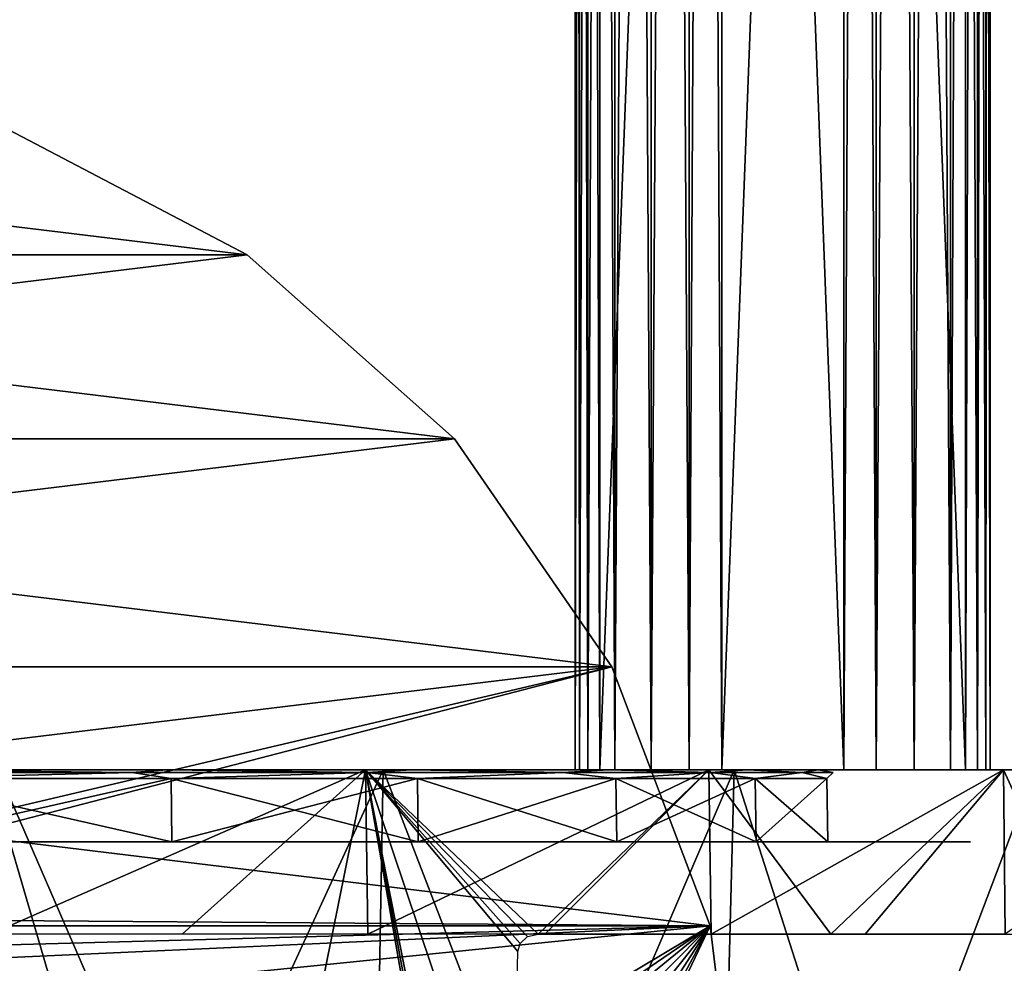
# Model space of a CAD drawing. Header units: millimetres. Extents: x -67 to 67, y -25 to 255.
# Tile 12 of 19: x 15 to 49, y 23 to 56. Entities that reach past the tile are written whole.
import ezdxf

# ---------------------------------------------------------------- set-up
doc = ezdxf.new("R2010")
doc.units = ezdxf.units.MM
doc.header["$LTSCALE"] = 65.185185
for name, color, linetype in [('1', 7, 'CONTINUOUS'), ('12', 7, 'CONTINUOUS'), ('13', 7, 'CONTINUOUS'), ('14', 7, 'CONTINUOUS'), ('15', 7, 'CONTINUOUS'), ('16', 7, 'CONTINUOUS'), ('17', 7, 'CONTINUOUS'), ('18', 7, 'CONTINUOUS'), ('19', 7, 'CONTINUOUS'), ('20', 7, 'CONTINUOUS'), ('21', 7, 'CONTINUOUS'), ('22', 7, 'CONTINUOUS'), ('24', 7, 'CONTINUOUS'), ('43', 7, 'CONTINUOUS'), ('45', 7, 'CONTINUOUS'), ('47', 7, 'CONTINUOUS'), ('51', 7, 'CONTINUOUS'), ('52', 7, 'CONTINUOUS'), ('54', 7, 'CONTINUOUS')]:
    doc.layers.add(name, color=color, linetype=linetype)

msp = doc.modelspace()

# ---------------------------------------------------------------- linework, layer by layer
at = {"layer": '1', "color": 252, "linetype": 'Continuous', "true_color": 0x96918c}
for points in [[(-32.625, 30, -56.508), (-43.661, 30, -48.49), (32.625, 30, -56.508), (-32.625, 30, -56.508)], [(32.625, 30, -56.508), (-43.661, 30, -48.49), (43.661, 30, -48.49), (32.625, 30, -56.508)], [(43.661, 30, -48.49), (-43.661, 30, -48.49), (-43.487, 30, -44.737), (43.661, 30, -48.49)], [(-32.625, 30, 56.508), (43.661, 30, 48.49), (-43.661, 30, 48.49), (-32.625, 30, 56.508)], [(-43.661, 30, 48.49), (43.661, 30, 48.49), (43.487, 30, 44.737), (-43.661, 30, 48.49)], [(-43.487, 30, 44.737), (-43.661, 30, 48.49), (43.487, 30, 44.737), (-43.487, 30, 44.737)], [(43.487, 30, -44.737), (-43.487, 30, -44.737), (-42.862, 30, -44.57), (43.487, 30, -44.737)], [(43.487, 30, -44.737), (43.661, 30, -48.49), (-43.487, 30, -44.737), (43.487, 30, -44.737)], [(-42.862, 30, 44.57), (-43.487, 30, 44.737), (42.862, 30, 44.57), (-42.862, 30, 44.57)], [(-43.487, 30, 44.737), (43.487, 30, 44.737), (42.862, 30, 44.57), (-43.487, 30, 44.737)], [(42.862, 30, -44.57), (43.487, 30, -44.737), (-42.862, 30, -44.57), (42.862, 30, -44.57)], [(-42.405, 30, -44.112), (42.862, 30, -44.57), (-42.862, 30, -44.57), (-42.405, 30, -44.112)], [(42.405, 30, 44.112), (-42.862, 30, 44.57), (42.862, 30, 44.57), (42.405, 30, 44.112)], [(-42.405, 30, 44.112), (-42.862, 30, 44.57), (42.405, 30, 44.112), (-42.405, 30, 44.112)], [(42.405, 30, -44.112), (42.862, 30, -44.57), (-42.405, 30, -44.112), (42.405, 30, -44.112)], [(-42.237, 30, -43.487), (42.405, 30, -44.112), (-42.405, 30, -44.112), (-42.237, 30, -43.487)], [(-42.237, 30, 43.487), (-42.405, 30, 44.112), (42.237, 30, 43.487), (-42.237, 30, 43.487)], [(42.237, 30, 43.487), (-42.405, 30, 44.112), (42.405, 30, 44.112), (42.237, 30, 43.487)], [(42.237, 30, -43.487), (-42.237, 30, -43.487), (-41.495, 30, -43.263), (42.237, 30, -43.487)], [(42.237, 30, -43.487), (42.405, 30, -44.112), (-42.237, 30, -43.487), (42.237, 30, -43.487)], [(-42.237, 30, 43.487), (42.237, 30, 43.487), (41.495, 30, 43.263), (-42.237, 30, 43.487)], [(-41.236, 30, 43.263), (-42.237, 30, 43.487), (41.236, 30, 43.263), (-41.236, 30, 43.263)], [(41.236, 30, 43.263), (-42.237, 30, 43.487), (41.495, 30, 43.263), (41.236, 30, 43.263)], [(-41.236, 30, -43.263), (42.237, 30, -43.487), (-41.495, 30, -43.263), (-41.236, 30, -43.263)], [(42.237, 30, -43.487), (-41.236, 30, -43.263), (41.236, 30, -43.263), (42.237, 30, -43.487)], [(5.245, 30, 43.195), (-41.236, 30, 43.263), (41.236, 30, 43.263), (5.245, 30, 43.195)], [(-41.236, 30, -43.263), (-5.245, 30, -43.195), (41.236, 30, -43.263), (-41.236, 30, -43.263)], [(-32.625, 30, -56.508), (32.625, 30, -56.508), (10.338, 30, -58.346), (-32.625, 30, -56.508)], [(32.625, 30, 56.508), (43.661, 30, 48.49), (-32.625, 30, 56.508), (32.625, 30, 56.508)], [(-20.163, 30, 62.056), (32.625, 30, 56.508), (-32.625, 30, 56.508), (-20.163, 30, 62.056)], [(20.163, 30, 62.056), (32.625, 30, 56.508), (-20.163, 30, 62.056), (20.163, 30, 62.056)], [(-6.82, 30, 64.893), (20.163, 30, 62.056), (-20.163, 30, 62.056), (-6.82, 30, 64.893)], [(6.82, 30, 64.893), (20.163, 30, 62.056), (-6.82, 30, 64.893), (6.82, 30, 64.893)], [(-5.245, 30, -43.195), (5.245, 30, -43.195), (41.236, 30, -43.263), (-5.245, 30, -43.195)], [(5.154, 30, -62.033), (20.163, 30, -62.056), (4.519, 30, -62.082), (5.154, 30, -62.033)], [(20.163, 30, -62.056), (6.82, 30, -64.893), (4.519, 30, -62.082), (20.163, 30, -62.056)], [(5.814, 30, -61.981), (20.163, 30, -62.056), (5.154, 30, -62.033), (5.814, 30, -61.981)], [(5.245, 30, -43.195), (15.43, 30, -40.685), (41.012, 30, -43.134), (5.245, 30, -43.195)], [(41.236, 30, -43.263), (5.245, 30, -43.195), (41.012, 30, -43.134), (41.236, 30, -43.263)], [(39.598, 30, 41.012), (5.245, 30, 43.195), (39.468, 30, 41.236), (39.598, 30, 41.012)], [(39.468, 30, 41.236), (5.245, 30, 43.195), (39.468, 30, 41.495), (39.468, 30, 41.236)], [(39.468, 30, 41.495), (5.245, 30, 43.195), (39.598, 30, 41.719), (39.468, 30, 41.495)], [(39.598, 30, 41.719), (5.245, 30, 43.195), (41.012, 30, 43.134), (39.598, 30, 41.719)], [(41.012, 30, 43.134), (5.245, 30, 43.195), (41.236, 30, 43.263), (41.012, 30, 43.134)], [(15.43, 30, 40.685), (5.245, 30, 43.195), (39.598, 30, 41.012), (15.43, 30, 40.685)], [(6.444, 30, -61.932), (20.163, 30, -62.056), (5.814, 30, -61.981), (6.444, 30, -61.932)], [(7.915, 30, -61.762), (20.163, 30, -62.056), (6.444, 30, -61.932), (7.915, 30, -61.762)], [(9.298, 30, -61.552), (20.163, 30, -62.056), (7.915, 30, -61.762), (9.298, 30, -61.552)], [(10.822, 30, -61.303), (20.163, 30, -62.056), (9.298, 30, -61.552), (10.822, 30, -61.303)], [(32.625, 30, -56.508), (20.163, 30, -62.056), (10.338, 30, -58.346), (32.625, 30, -56.508)], [(10.338, 30, -58.346), (20.163, 30, -62.056), (10.822, 30, -61.303), (10.338, 30, -58.346)], [(15.43, 30, 40.685), (52.788, 30, 38.353), (24.718, 30, 35.81), (15.43, 30, 40.685)], [(52.788, 30, 38.353), (15.43, 30, 40.685), (41.236, 30, 39.468), (52.788, 30, 38.353)], [(15.43, 30, -40.685), (24.718, 30, -35.81), (41.012, 30, -39.598), (15.43, 30, -40.685)], [(41.012, 30, -43.134), (15.43, 30, -40.685), (39.598, 30, -41.719), (41.012, 30, -43.134)], [(39.598, 30, -41.719), (15.43, 30, -40.685), (39.468, 30, -41.495), (39.598, 30, -41.719)], [(39.468, 30, -41.495), (15.43, 30, -40.685), (39.468, 30, -41.236), (39.468, 30, -41.495)], [(39.468, 30, -41.236), (15.43, 30, -40.685), (39.598, 30, -41.012), (39.468, 30, -41.236)], [(39.598, 30, -41.012), (15.43, 30, -40.685), (41.012, 30, -39.598), (39.598, 30, -41.012)], [(41.236, 30, 39.468), (15.43, 30, 40.685), (41.012, 30, 39.598), (41.236, 30, 39.468)], [(41.012, 30, 39.598), (15.43, 30, 40.685), (39.598, 30, 41.012), (41.012, 30, 39.598)], [(32.57, 30, -28.854), (52.788, 30, -38.353), (24.718, 30, -35.81), (32.57, 30, -28.854)], [(24.718, 30, -35.81), (52.788, 30, -38.353), (41.495, 30, -39.468), (24.718, 30, -35.81)], [(52.788, 30, 38.353), (59.609, 30, 26.54), (24.718, 30, 35.81), (52.788, 30, 38.353)], [(24.718, 30, 35.81), (59.609, 30, 26.54), (32.57, 30, 28.854), (24.718, 30, 35.81)], [(41.012, 30, -39.598), (24.718, 30, -35.81), (41.236, 30, -39.468), (41.012, 30, -39.598)], [(41.236, 30, -39.468), (24.718, 30, -35.81), (41.495, 30, -39.468), (41.236, 30, -39.468)], [(59.609, 30, -26.54), (52.788, 30, -38.353), (32.57, 30, -28.854), (59.609, 30, -26.54)], [(32.57, 30, 28.854), (59.609, 30, 26.54), (38.529, 30, 20.221), (32.57, 30, 28.854)], [(38.529, 30, -20.221), (59.609, 30, -26.54), (32.57, 30, -28.854), (38.529, 30, -20.221)], [(63.824, 30, -13.566), (59.609, 30, -26.54), (38.529, 30, -20.221), (63.824, 30, -13.566)], [(42.248, 30, -10.413), (63.824, 30, -13.566), (38.529, 30, -20.221), (42.248, 30, -10.413)], [(59.609, 30, 26.54), (63.824, 30, 13.566), (38.529, 30, 20.221), (59.609, 30, 26.54)], [(38.529, 30, 20.221), (63.824, 30, 13.566), (42.248, 30, 10.413), (38.529, 30, 20.221)], [(41.495, 30, -43.263), (42.237, 30, -43.487), (41.236, 30, -43.263), (41.495, 30, -43.263)], [(41.495, 30, 39.468), (52.788, 30, 38.353), (41.236, 30, 39.468), (41.495, 30, 39.468)], [(41.719, 30, -43.134), (42.237, 30, -43.487), (41.495, 30, -43.263), (41.719, 30, -43.134)], [(42.237, 30, 43.487), (42.405, 30, 42.862), (41.495, 30, 43.263), (42.237, 30, 43.487)], [(41.495, 30, 43.263), (42.405, 30, 42.862), (41.719, 30, 43.134), (41.495, 30, 43.263)], [(41.495, 30, -39.468), (52.788, 30, -38.353), (41.719, 30, -39.598), (41.495, 30, -39.468)], [(41.719, 30, 39.598), (52.788, 30, 38.353), (41.495, 30, 39.468), (41.719, 30, 39.598)], [(42.405, 30, -42.862), (42.237, 30, -43.487), (41.719, 30, -43.134), (42.405, 30, -42.862)], [(43.134, 30, -41.719), (42.405, 30, -42.862), (41.719, 30, -43.134), (43.134, 30, -41.719)], [(42.405, 30, 42.862), (42.862, 30, 42.405), (41.719, 30, 43.134), (42.405, 30, 42.862)], [(41.719, 30, 43.134), (42.862, 30, 42.405), (43.134, 30, 41.719), (41.719, 30, 43.134)], [(41.719, 30, -39.598), (52.788, 30, -38.353), (43.134, 30, -41.012), (41.719, 30, -39.598)], [(43.134, 30, 41.012), (52.788, 30, 38.353), (41.719, 30, 39.598), (43.134, 30, 41.012)], [(63.824, 30, -13.566), (42.248, 30, -10.413), (57.527, 30, -4.263), (63.824, 30, -13.566)], [(42.248, 30, 10.413), (63.824, 30, 13.566), (59.473, 30, 4.263), (42.248, 30, 10.413)], [(43.513, 30), (42.248, 30, 10.413), (54.128, 30), (43.513, 30)], [(54.128, 30), (42.248, 30, 10.413), (54.561, 30, 1.897), (54.128, 30)], [(54.561, 30, 1.897), (42.248, 30, 10.413), (55.774, 30, 3.418), (54.561, 30, 1.897)], [(55.774, 30, 3.418), (42.248, 30, 10.413), (57.527, 30, 4.263), (55.774, 30, 3.418)], [(57.527, 30, 4.263), (42.248, 30, 10.413), (59.473, 30, 4.263), (57.527, 30, 4.263)], [(42.248, 30, -10.413), (43.513, 30), (57.527, 30, -4.263), (42.248, 30, -10.413)], [(42.862, 30, -42.405), (42.405, 30, -42.862), (43.134, 30, -41.719), (42.862, 30, -42.405)], [(43.487, 30, -42.237), (42.862, 30, -42.405), (43.134, 30, -41.719), (43.487, 30, -42.237)], [(42.862, 30, 42.405), (43.487, 30, 42.237), (43.134, 30, 41.719), (42.862, 30, 42.405)], [(44.112, 30, -42.405), (43.487, 30, -42.237), (43.134, 30, -41.719), (44.112, 30, -42.405)], [(44.112, 30, -42.405), (43.134, 30, -41.719), (43.263, 30, -41.495), (44.112, 30, -42.405)], [(43.134, 30, -41.012), (44.57, 30, -42.862), (43.263, 30, -41.236), (43.134, 30, -41.012)], [(52.788, 30, -38.353), (44.57, 30, -42.862), (43.134, 30, -41.012), (52.788, 30, -38.353)], [(43.487, 30, 42.237), (52.788, 30, 38.353), (43.134, 30, 41.719), (43.487, 30, 42.237)], [(52.788, 30, 38.353), (43.134, 30, 41.012), (43.263, 30, 41.236), (52.788, 30, 38.353)], [(43.134, 30, 41.719), (52.788, 30, 38.353), (43.263, 30, 41.495), (43.134, 30, 41.719)], [(44.57, 30, -42.862), (44.112, 30, -42.405), (43.263, 30, -41.495), (44.57, 30, -42.862)], [(43.263, 30, -41.236), (44.57, 30, -42.862), (43.263, 30, -41.495), (43.263, 30, -41.236)], [(43.263, 30, 41.495), (52.788, 30, 38.353), (43.263, 30, 41.236), (43.263, 30, 41.495)], [(44.112, 30, -44.57), (43.661, 30, -48.49), (43.487, 30, -44.737), (44.112, 30, -44.57)], [(44.112, 30, 42.405), (52.788, 30, 38.353), (43.487, 30, 42.237), (44.112, 30, 42.405)], [(43.487, 30, 44.737), (43.661, 30, 48.49), (44.112, 30, 44.57), (43.487, 30, 44.737)], [(57.527, 30, -4.263), (43.513, 30), (55.774, 30, -3.418), (57.527, 30, -4.263)], [(55.774, 30, -3.418), (43.513, 30), (54.561, 30, -1.897), (55.774, 30, -3.418)], [(43.513, 30), (54.128, 30), (54.561, 30, -1.897), (43.513, 30)], [(52.788, 30, -38.353), (43.661, 30, -48.49), (44.737, 30, -43.487), (52.788, 30, -38.353)], [(44.737, 30, -43.487), (43.661, 30, -48.49), (44.57, 30, -44.112), (44.737, 30, -43.487)], [(44.57, 30, -44.112), (43.661, 30, -48.49), (44.112, 30, -44.57), (44.57, 30, -44.112)], [(43.661, 30, 48.49), (52.788, 30, 38.353), (44.112, 30, 44.57), (43.661, 30, 48.49)], [(44.112, 30, 44.57), (52.788, 30, 38.353), (44.57, 30, 44.112), (44.112, 30, 44.57)], [(44.57, 30, 42.862), (52.788, 30, 38.353), (44.112, 30, 42.405), (44.57, 30, 42.862)], [(52.788, 30, -38.353), (44.737, 30, -43.487), (44.57, 30, -42.862), (52.788, 30, -38.353)], [(44.57, 30, 44.112), (52.788, 30, 38.353), (44.737, 30, 43.487), (44.57, 30, 44.112)], [(44.737, 30, 43.487), (52.788, 30, 38.353), (44.57, 30, 42.862), (44.737, 30, 43.487)]]:
    msp.add_3dface(points, dxfattribs=at)
at = {"layer": '12', "color": 252, "linetype": 'Continuous', "true_color": 0x96918c}
for points in [[(43.487, 30, 47.73), (43.487, 252, 47.73), (35.002, 30, 39.244), (43.487, 30, 47.73)], [(43.487, 252, 47.73), (35.002, 252, 39.244), (35.002, 30, 39.244), (43.487, 252, 47.73)]]:
    msp.add_3dface(points, dxfattribs=at)
at = {"layer": '13', "color": 252, "linetype": 'Continuous', "true_color": 0x96918c}
for points in [[(47.73, 30, 43.487), (39.244, 252, 35.002), (47.73, 252, 43.487), (47.73, 30, 43.487)], [(39.244, 30, 35.002), (39.244, 252, 35.002), (47.73, 30, 43.487), (39.244, 30, 35.002)]]:
    msp.add_3dface(points, dxfattribs=at)
at = {"layer": '14', "color": 252, "linetype": 'Continuous', "true_color": 0x96918c}
for points in [[(34.142, 30, 36.787), (34.583, 252, 35.527), (34.583, 30, 35.527), (34.142, 30, 36.787)], [(34.142, 252, 36.787), (34.583, 252, 35.527), (34.142, 30, 36.787), (34.142, 252, 36.787)], [(34.291, 252, 38.114), (34.142, 252, 36.787), (34.291, 30, 38.114), (34.291, 252, 38.114)], [(34.291, 30, 38.114), (34.142, 252, 36.787), (34.142, 30, 36.787), (34.291, 30, 38.114)], [(35.002, 30, 39.244), (35.002, 252, 39.244), (34.291, 252, 38.114), (35.002, 30, 39.244)], [(35.002, 30, 39.244), (34.291, 252, 38.114), (34.291, 30, 38.114), (35.002, 30, 39.244)], [(34.583, 30, 35.527), (35.527, 252, 34.583), (35.527, 30, 34.583), (34.583, 30, 35.527)], [(34.583, 252, 35.527), (35.527, 252, 34.583), (34.583, 30, 35.527), (34.583, 252, 35.527)], [(35.527, 30, 34.583), (36.787, 252, 34.142), (36.787, 30, 34.142), (35.527, 30, 34.583)], [(35.527, 252, 34.583), (36.787, 252, 34.142), (35.527, 30, 34.583), (35.527, 252, 34.583)], [(36.787, 30, 34.142), (38.114, 252, 34.291), (38.114, 30, 34.291), (36.787, 30, 34.142)], [(36.787, 252, 34.142), (38.114, 252, 34.291), (36.787, 30, 34.142), (36.787, 252, 34.142)], [(39.244, 252, 35.002), (39.244, 30, 35.002), (38.114, 30, 34.291), (39.244, 252, 35.002)], [(38.114, 252, 34.291), (39.244, 252, 35.002), (38.114, 30, 34.291), (38.114, 252, 34.291)]]:
    msp.add_3dface(points, dxfattribs=at)
at = {"layer": '15', "color": 252, "linetype": 'Continuous', "true_color": 0x96918c}
for points in [[(43.487, 252, 47.73), (43.487, 30, 47.73), (44.618, 30, 48.44), (43.487, 252, 47.73)], [(44.618, 252, 48.44), (43.487, 252, 47.73), (44.618, 30, 48.44), (44.618, 252, 48.44)], [(45.944, 30, 48.59), (44.618, 252, 48.44), (44.618, 30, 48.44), (45.944, 30, 48.59)], [(45.944, 252, 48.59), (44.618, 252, 48.44), (45.944, 30, 48.59), (45.944, 252, 48.59)], [(47.204, 30, 48.149), (45.944, 252, 48.59), (45.944, 30, 48.59), (47.204, 30, 48.149)], [(47.204, 252, 48.149), (45.944, 252, 48.59), (47.204, 30, 48.149), (47.204, 252, 48.149)], [(48.149, 30, 47.204), (47.204, 252, 48.149), (47.204, 30, 48.149), (48.149, 30, 47.204)], [(48.149, 252, 47.204), (47.204, 252, 48.149), (48.149, 30, 47.204), (48.149, 252, 47.204)], [(47.73, 30, 43.487), (47.73, 252, 43.487), (48.44, 252, 44.618), (47.73, 30, 43.487)], [(47.73, 30, 43.487), (48.44, 252, 44.618), (48.44, 30, 44.618), (47.73, 30, 43.487)], [(48.59, 30, 45.944), (48.149, 252, 47.204), (48.149, 30, 47.204), (48.59, 30, 45.944)], [(48.59, 252, 45.944), (48.149, 252, 47.204), (48.59, 30, 45.944), (48.59, 252, 45.944)], [(48.44, 252, 44.618), (48.59, 252, 45.944), (48.44, 30, 44.618), (48.44, 252, 44.618)], [(48.44, 30, 44.618), (48.59, 252, 45.944), (48.59, 30, 45.944), (48.44, 30, 44.618)]]:
    msp.add_3dface(points, dxfattribs=at)
at = {"layer": '16', "color": 252, "linetype": 'Continuous', "true_color": 0x96918c}
for points in [[(47.73, 30, -43.487), (47.73, 252, -43.487), (39.244, 30, -35.002), (47.73, 30, -43.487)], [(47.73, 252, -43.487), (39.244, 252, -35.002), (39.244, 30, -35.002), (47.73, 252, -43.487)]]:
    msp.add_3dface(points, dxfattribs=at)
at = {"layer": '17', "color": 252, "linetype": 'Continuous', "true_color": 0x96918c}
for points in [[(43.487, 30, -47.73), (35.002, 252, -39.244), (43.487, 252, -47.73), (43.487, 30, -47.73)], [(35.002, 30, -39.244), (35.002, 252, -39.244), (43.487, 30, -47.73), (35.002, 30, -39.244)]]:
    msp.add_3dface(points, dxfattribs=at)
at = {"layer": '18', "color": 252, "linetype": 'Continuous', "true_color": 0x96918c}
for points in [[(34.583, 30, -35.527), (34.142, 252, -36.787), (34.142, 30, -36.787), (34.583, 30, -35.527)], [(34.583, 252, -35.527), (34.142, 252, -36.787), (34.583, 30, -35.527), (34.583, 252, -35.527)], [(34.142, 30, -36.787), (34.291, 252, -38.114), (34.291, 30, -38.114), (34.142, 30, -36.787)], [(34.142, 252, -36.787), (34.291, 252, -38.114), (34.142, 30, -36.787), (34.142, 252, -36.787)], [(35.002, 252, -39.244), (35.002, 30, -39.244), (34.291, 30, -38.114), (35.002, 252, -39.244)], [(34.291, 252, -38.114), (35.002, 252, -39.244), (34.291, 30, -38.114), (34.291, 252, -38.114)], [(35.527, 30, -34.583), (34.583, 252, -35.527), (34.583, 30, -35.527), (35.527, 30, -34.583)], [(35.527, 252, -34.583), (34.583, 252, -35.527), (35.527, 30, -34.583), (35.527, 252, -34.583)], [(36.787, 30, -34.142), (35.527, 252, -34.583), (35.527, 30, -34.583), (36.787, 30, -34.142)], [(36.787, 252, -34.142), (35.527, 252, -34.583), (36.787, 30, -34.142), (36.787, 252, -34.142)], [(38.114, 252, -34.291), (36.787, 252, -34.142), (38.114, 30, -34.291), (38.114, 252, -34.291)], [(38.114, 30, -34.291), (36.787, 252, -34.142), (36.787, 30, -34.142), (38.114, 30, -34.291)], [(39.244, 30, -35.002), (39.244, 252, -35.002), (38.114, 252, -34.291), (39.244, 30, -35.002)], [(39.244, 30, -35.002), (38.114, 252, -34.291), (38.114, 30, -34.291), (39.244, 30, -35.002)]]:
    msp.add_3dface(points, dxfattribs=at)
at = {"layer": '19', "color": 252, "linetype": 'Continuous', "true_color": 0x96918c}
for points in [[(43.487, 30, -47.73), (43.487, 252, -47.73), (44.618, 252, -48.44), (43.487, 30, -47.73)], [(43.487, 30, -47.73), (44.618, 252, -48.44), (44.618, 30, -48.44), (43.487, 30, -47.73)], [(44.618, 252, -48.44), (45.944, 252, -48.59), (44.618, 30, -48.44), (44.618, 252, -48.44)], [(44.618, 30, -48.44), (45.944, 252, -48.59), (45.944, 30, -48.59), (44.618, 30, -48.44)], [(45.944, 30, -48.59), (47.204, 252, -48.149), (47.204, 30, -48.149), (45.944, 30, -48.59)], [(45.944, 252, -48.59), (47.204, 252, -48.149), (45.944, 30, -48.59), (45.944, 252, -48.59)], [(47.204, 30, -48.149), (48.149, 252, -47.204), (48.149, 30, -47.204), (47.204, 30, -48.149)], [(47.204, 252, -48.149), (48.149, 252, -47.204), (47.204, 30, -48.149), (47.204, 252, -48.149)], [(47.73, 252, -43.487), (47.73, 30, -43.487), (48.44, 30, -44.618), (47.73, 252, -43.487)], [(48.44, 252, -44.618), (47.73, 252, -43.487), (48.44, 30, -44.618), (48.44, 252, -44.618)], [(48.149, 30, -47.204), (48.59, 252, -45.944), (48.59, 30, -45.944), (48.149, 30, -47.204)], [(48.149, 252, -47.204), (48.59, 252, -45.944), (48.149, 30, -47.204), (48.149, 252, -47.204)], [(48.59, 252, -45.944), (48.44, 252, -44.618), (48.59, 30, -45.944), (48.59, 252, -45.944)], [(48.59, 30, -45.944), (48.44, 252, -44.618), (48.44, 30, -44.618), (48.59, 30, -45.944)]]:
    msp.add_3dface(points, dxfattribs=at)
at = {"layer": '20', "color": 250, "linetype": 'Continuous', "true_color": 0x1c1c1c}
for points in [[(19.942, 30, -37.996), (10.269, 30, -41.665), (19.942, 30, 37.996), (19.942, 30, -37.996)], [(19.942, 30, 37.996), (10.269, 30, -41.665), (10.269, 30, 41.665), (19.942, 30, 37.996)], [(28.455, 30, 32.12), (19.942, 30, -37.996), (19.942, 30, 37.996), (28.455, 30, 32.12)], [(28.455, 30, -32.12), (19.942, 30, -37.996), (28.455, 30, 32.12), (28.455, 30, -32.12)], [(35.315, 30, -24.377), (28.455, 30, -32.12), (35.315, 30, 24.377), (35.315, 30, -24.377)], [(35.315, 30, 24.377), (28.455, 30, -32.12), (28.455, 30, 32.12), (35.315, 30, 24.377)], [(40.123, 30, -15.217), (35.315, 30, -24.377), (40.123, 30, 15.217), (40.123, 30, -15.217)], [(40.123, 30, 15.217), (35.315, 30, -24.377), (35.315, 30, 24.377), (40.123, 30, 15.217)], [(42.599, 30, -5.172), (40.123, 30, -15.217), (42.599, 30, 5.172), (42.599, 30, -5.172)], [(42.599, 30, 5.172), (40.123, 30, -15.217), (40.123, 30, 15.217), (42.599, 30, 5.172)]]:
    msp.add_3dface(points, dxfattribs=at)
at = {"layer": '21', "color": 250, "linetype": 'Continuous', "true_color": 0x1c1c1c}
for points in [[(20.099, 27.5, -38.296), (11.547, 27.5, -46.848), (10.35, 27.5, -41.993), (20.099, 27.5, -38.296)], [(10.35, 27.5, 41.993), (11.547, 27.5, 46.848), (20.099, 27.5, 38.296), (10.35, 27.5, 41.993)], [(22.423, 27.5, -42.723), (11.547, 27.5, -46.848), (20.099, 27.5, -38.296), (22.423, 27.5, -42.723)], [(11.547, 27.5, 46.848), (22.423, 27.5, 42.723), (20.099, 27.5, 38.296), (11.547, 27.5, 46.848)], [(28.68, 27.5, -32.373), (22.423, 27.5, -42.723), (20.099, 27.5, -38.296), (28.68, 27.5, -32.373)], [(20.099, 27.5, 38.296), (22.423, 27.5, 42.723), (28.68, 27.5, 32.373), (20.099, 27.5, 38.296)], [(22.423, 27.5, 42.723), (31.996, 27.5, 36.116), (28.68, 27.5, 32.373), (22.423, 27.5, 42.723)], [(31.996, 27.5, -36.116), (22.423, 27.5, -42.723), (28.68, 27.5, -32.373), (31.996, 27.5, -36.116)], [(35.594, 27.5, -24.569), (31.996, 27.5, -36.116), (28.68, 27.5, -32.373), (35.594, 27.5, -24.569)], [(28.68, 27.5, 32.373), (31.996, 27.5, 36.116), (35.594, 27.5, 24.569), (28.68, 27.5, 32.373)], [(31.996, 27.5, 36.116), (39.709, 27.5, 27.409), (35.594, 27.5, 24.569), (31.996, 27.5, 36.116)], [(39.709, 27.5, -27.409), (31.996, 27.5, -36.116), (35.594, 27.5, -24.569), (39.709, 27.5, -27.409)], [(35.594, 27.5, 24.569), (39.709, 27.5, 27.409), (40.439, 27.5, 15.337), (35.594, 27.5, 24.569)], [(40.439, 27.5, -15.337), (39.709, 27.5, -27.409), (35.594, 27.5, -24.569), (40.439, 27.5, -15.337)], [(39.709, 27.5, 27.409), (45.115, 27.5, 17.11), (40.439, 27.5, 15.337), (39.709, 27.5, 27.409)], [(45.115, 27.5, -17.11), (39.709, 27.5, -27.409), (42.935, 27.5, -5.213), (45.115, 27.5, -17.11)], [(42.935, 27.5, -5.213), (39.709, 27.5, -27.409), (40.439, 27.5, -15.337), (42.935, 27.5, -5.213)], [(40.439, 27.5, 15.337), (45.115, 27.5, 17.11), (42.935, 27.5, 5.213), (40.439, 27.5, 15.337)], [(42.935, 27.5, 5.213), (45.115, 27.5, 17.11), (42.935, 27.5, -5.213), (42.935, 27.5, 5.213)], [(45.115, 27.5, 17.11), (45.115, 27.5, -17.11), (42.935, 27.5, -5.213), (45.115, 27.5, 17.11)], [(47.898, 27.5, -5.816), (45.115, 27.5, -17.11), (47.898, 27.5, 5.816), (47.898, 27.5, -5.816)], [(47.898, 27.5, 5.816), (45.115, 27.5, -17.11), (45.115, 27.5, 17.11), (47.898, 27.5, 5.816)]]:
    msp.add_3dface(points, dxfattribs=at)
at = {"layer": '22', "color": 250, "linetype": 'Continuous', "true_color": 0x1c1c1c}
for points in [[(10.341, 29.705, 41.956), (20.099, 27.5, 38.296), (20.081, 29.705, 38.262), (10.341, 29.705, 41.956)], [(10.35, 27.5, 41.993), (20.099, 27.5, 38.296), (10.341, 29.705, 41.956), (10.35, 27.5, 41.993)], [(20.081, 29.705, -38.262), (10.35, 27.5, -41.993), (10.341, 29.705, -41.956), (20.081, 29.705, -38.262)], [(20.099, 27.5, -38.296), (10.35, 27.5, -41.993), (20.081, 29.705, -38.262), (20.099, 27.5, -38.296)], [(20.081, 29.705, 38.262), (28.68, 27.5, 32.373), (28.655, 29.705, 32.344), (20.081, 29.705, 38.262)], [(20.099, 27.5, 38.296), (28.68, 27.5, 32.373), (20.081, 29.705, 38.262), (20.099, 27.5, 38.296)], [(28.655, 29.705, -32.344), (20.099, 27.5, -38.296), (20.081, 29.705, -38.262), (28.655, 29.705, -32.344)], [(28.68, 27.5, -32.373), (20.099, 27.5, -38.296), (28.655, 29.705, -32.344), (28.68, 27.5, -32.373)], [(28.655, 29.705, 32.344), (35.594, 27.5, 24.569), (35.562, 29.705, 24.547), (28.655, 29.705, 32.344)], [(28.68, 27.5, 32.373), (35.594, 27.5, 24.569), (28.655, 29.705, 32.344), (28.68, 27.5, 32.373)], [(35.562, 29.705, -24.547), (28.68, 27.5, -32.373), (28.655, 29.705, -32.344), (35.562, 29.705, -24.547)], [(35.594, 27.5, -24.569), (28.68, 27.5, -32.373), (35.562, 29.705, -24.547), (35.594, 27.5, -24.569)], [(35.562, 29.705, 24.547), (40.439, 27.5, 15.337), (40.403, 29.705, 15.323), (35.562, 29.705, 24.547)], [(35.594, 27.5, 24.569), (40.439, 27.5, 15.337), (35.562, 29.705, 24.547), (35.594, 27.5, 24.569)], [(40.403, 29.705, -15.323), (35.594, 27.5, -24.569), (35.562, 29.705, -24.547), (40.403, 29.705, -15.323)], [(40.439, 27.5, -15.337), (35.594, 27.5, -24.569), (40.403, 29.705, -15.323), (40.439, 27.5, -15.337)], [(40.439, 27.5, 15.337), (42.935, 27.5, 5.213), (40.403, 29.705, 15.323), (40.439, 27.5, 15.337)], [(40.403, 29.705, 15.323), (42.935, 27.5, 5.213), (42.896, 29.705, 5.209), (40.403, 29.705, 15.323)], [(42.896, 29.705, -5.209), (40.439, 27.5, -15.337), (40.403, 29.705, -15.323), (42.896, 29.705, -5.209)], [(42.935, 27.5, -5.213), (40.439, 27.5, -15.337), (42.896, 29.705, -5.209), (42.935, 27.5, -5.213)], [(42.935, 27.5, 5.213), (42.935, 27.5, -5.213), (42.896, 29.705, 5.209), (42.935, 27.5, 5.213)], [(42.896, 29.705, 5.209), (42.935, 27.5, -5.213), (42.896, 29.705, -5.209), (42.896, 29.705, 5.209)]]:
    msp.add_3dface(points, dxfattribs=at)
at = {"layer": '24', "color": 250, "linetype": 'Continuous', "true_color": 0x1c1c1c}
for points in [[(18.71, 29.914, 38.851), (10.269, 30, 41.665), (9.596, 29.914, 42.041), (18.71, 29.914, 38.851)], [(9.596, 29.914, -42.041), (10.269, 30, -41.665), (18.71, 29.914, -38.851), (9.596, 29.914, -42.041)], [(10.341, 29.705, 41.956), (18.71, 29.914, 38.851), (9.596, 29.914, 42.041), (10.341, 29.705, 41.956)], [(10.341, 29.705, -41.956), (9.596, 29.914, -42.041), (18.71, 29.914, -38.851), (10.341, 29.705, -41.956)], [(10.269, 30, -41.665), (19.942, 30, -37.996), (18.71, 29.914, -38.851), (10.269, 30, -41.665)], [(19.942, 30, 37.996), (10.269, 30, 41.665), (18.71, 29.914, 38.851), (19.942, 30, 37.996)], [(10.341, 29.705, 41.956), (20.081, 29.705, 38.262), (18.71, 29.914, 38.851), (10.341, 29.705, 41.956)], [(20.081, 29.705, -38.262), (10.341, 29.705, -41.956), (18.71, 29.914, -38.851), (20.081, 29.705, -38.262)], [(18.71, 29.914, -38.851), (19.942, 30, -37.996), (26.886, 29.914, -33.714), (18.71, 29.914, -38.851)], [(26.886, 29.914, 33.714), (19.942, 30, 37.996), (18.71, 29.914, 38.851), (26.886, 29.914, 33.714)], [(20.081, 29.705, -38.262), (18.71, 29.914, -38.851), (26.886, 29.914, -33.714), (20.081, 29.705, -38.262)], [(20.081, 29.705, 38.262), (26.886, 29.914, 33.714), (18.71, 29.914, 38.851), (20.081, 29.705, 38.262)], [(19.942, 30, -37.996), (28.455, 30, -32.12), (26.886, 29.914, -33.714), (19.942, 30, -37.996)], [(28.455, 30, 32.12), (19.942, 30, 37.996), (26.886, 29.914, 33.714), (28.455, 30, 32.12)], [(28.655, 29.705, -32.344), (20.081, 29.705, -38.262), (26.886, 29.914, -33.714), (28.655, 29.705, -32.344)], [(20.081, 29.705, 38.262), (28.655, 29.705, 32.344), (26.886, 29.914, 33.714), (20.081, 29.705, 38.262)], [(26.886, 29.914, -33.714), (28.455, 30, -32.12), (33.714, 29.914, -26.886), (26.886, 29.914, -33.714)], [(33.714, 29.914, 26.886), (28.455, 30, 32.12), (26.886, 29.914, 33.714), (33.714, 29.914, 26.886)], [(28.655, 29.705, -32.344), (26.886, 29.914, -33.714), (33.714, 29.914, -26.886), (28.655, 29.705, -32.344)], [(28.655, 29.705, 32.344), (33.714, 29.914, 26.886), (26.886, 29.914, 33.714), (28.655, 29.705, 32.344)], [(28.455, 30, -32.12), (35.315, 30, -24.377), (33.714, 29.914, -26.886), (28.455, 30, -32.12)], [(35.315, 30, 24.377), (28.455, 30, 32.12), (33.714, 29.914, 26.886), (35.315, 30, 24.377)], [(35.562, 29.705, -24.547), (28.655, 29.705, -32.344), (33.714, 29.914, -26.886), (35.562, 29.705, -24.547)], [(28.655, 29.705, 32.344), (35.562, 29.705, 24.547), (33.714, 29.914, 26.886), (28.655, 29.705, 32.344)], [(33.714, 29.914, -26.886), (35.315, 30, -24.377), (38.851, 29.914, -18.71), (33.714, 29.914, -26.886)], [(38.851, 29.914, 18.71), (35.315, 30, 24.377), (33.714, 29.914, 26.886), (38.851, 29.914, 18.71)], [(35.562, 29.705, -24.547), (33.714, 29.914, -26.886), (38.851, 29.914, -18.71), (35.562, 29.705, -24.547)], [(35.562, 29.705, 24.547), (38.851, 29.914, 18.71), (33.714, 29.914, 26.886), (35.562, 29.705, 24.547)], [(35.315, 30, -24.377), (40.123, 30, -15.217), (38.851, 29.914, -18.71), (35.315, 30, -24.377)], [(40.123, 30, 15.217), (35.315, 30, 24.377), (38.851, 29.914, 18.71), (40.123, 30, 15.217)], [(40.403, 29.705, -15.323), (35.562, 29.705, -24.547), (38.851, 29.914, -18.71), (40.403, 29.705, -15.323)], [(35.562, 29.705, 24.547), (40.403, 29.705, 15.323), (38.851, 29.914, 18.71), (35.562, 29.705, 24.547)], [(38.851, 29.914, -18.71), (40.123, 30, -15.217), (42.041, 29.914, -9.596), (38.851, 29.914, -18.71)], [(42.041, 29.914, 9.596), (40.123, 30, 15.217), (38.851, 29.914, 18.71), (42.041, 29.914, 9.596)], [(40.403, 29.705, -15.323), (38.851, 29.914, -18.71), (42.041, 29.914, -9.596), (40.403, 29.705, -15.323)], [(40.403, 29.705, 15.323), (42.041, 29.914, 9.596), (38.851, 29.914, 18.71), (40.403, 29.705, 15.323)], [(40.123, 30, -15.217), (42.599, 30, -5.172), (42.041, 29.914, -9.596), (40.123, 30, -15.217)], [(42.599, 30, 5.172), (40.123, 30, 15.217), (42.041, 29.914, 9.596), (42.599, 30, 5.172)], [(42.896, 29.705, -5.209), (40.403, 29.705, -15.323), (42.041, 29.914, -9.596), (42.896, 29.705, -5.209)], [(40.403, 29.705, 15.323), (42.896, 29.705, 5.209), (42.041, 29.914, 9.596), (40.403, 29.705, 15.323)], [(43.122, 29.914), (42.599, 30, 5.172), (42.041, 29.914, 9.596), (43.122, 29.914)], [(42.041, 29.914, -9.596), (42.599, 30, -5.172), (43.122, 29.914), (42.041, 29.914, -9.596)], [(42.896, 29.705, 5.209), (43.122, 29.914), (42.041, 29.914, 9.596), (42.896, 29.705, 5.209)], [(42.896, 29.705, -5.209), (42.041, 29.914, -9.596), (43.122, 29.914), (42.896, 29.705, -5.209)], [(42.599, 30, -5.172), (42.599, 30, 5.172), (43.122, 29.914), (42.599, 30, -5.172)], [(42.896, 29.705, 5.209), (42.896, 29.705, -5.209), (43.122, 29.914), (42.896, 29.705, 5.209)]]:
    msp.add_3dface(points, dxfattribs=at)
at = {"layer": '43', "linetype": 'Continuous'}
for points in [[(26.845, 30, -60.294), (14.034, 30, -66.025), (13.722, 30, -64.558), (26.845, 30, -60.294)], [(13.722, 30, 64.558), (14.034, 30, 66.025), (26.845, 30, 60.294), (13.722, 30, 64.558)], [(14.034, 30, 66.025), (27.455, 30, 61.664), (26.845, 30, 60.294), (14.034, 30, 66.025)], [(27.455, 30, -61.664), (14.034, 30, -66.025), (26.845, 30, -60.294), (27.455, 30, -61.664)], [(26.845, 30, 60.294), (27.455, 30, 61.664), (38.794, 30, 53.395), (26.845, 30, 60.294)], [(38.794, 30, -53.395), (27.455, 30, -61.664), (26.845, 30, -60.294), (38.794, 30, -53.395)], [(27.455, 30, 61.664), (39.676, 30, 54.609), (38.794, 30, 53.395), (27.455, 30, 61.664)], [(39.676, 30, -54.609), (27.455, 30, -61.664), (38.794, 30, -53.395), (39.676, 30, -54.609)], [(38.794, 30, 53.395), (39.676, 30, 54.609), (49.048, 30, 44.163), (38.794, 30, 53.395)], [(49.048, 30, -44.163), (39.676, 30, -54.609), (38.794, 30, -53.395), (49.048, 30, -44.163)], [(39.676, 30, 54.609), (50.162, 30, 45.166), (49.048, 30, 44.163), (39.676, 30, 54.609)], [(50.162, 30, -45.166), (39.676, 30, -54.609), (49.048, 30, -44.163), (50.162, 30, -45.166)], [(49.048, 30, 44.163), (50.162, 30, 45.166), (57.158, 30, 33), (49.048, 30, 44.163)], [(57.158, 30, -33), (50.162, 30, -45.166), (49.048, 30, -44.163), (57.158, 30, -33)]]:
    msp.add_3dface(points, dxfattribs=at)
at = {"layer": '45', "color": 2, "linetype": 'Continuous'}
for points in [[(26.927, 0.287, 60.479), (14.034, 30, 66.025), (13.764, 0.287, 64.756), (26.927, 0.287, 60.479)], [(13.764, 0.287, -64.756), (27.455, 30, -61.664), (26.927, 0.287, -60.479), (13.764, 0.287, -64.756)], [(14.034, 30, -66.025), (27.455, 30, -61.664), (13.764, 0.287, -64.756), (14.034, 30, -66.025)], [(27.455, 30, 61.664), (14.034, 30, 66.025), (26.927, 0.287, 60.479), (27.455, 30, 61.664)], [(38.913, 0.287, 53.559), (27.455, 30, 61.664), (26.927, 0.287, 60.479), (38.913, 0.287, 53.559)], [(26.927, 0.287, -60.479), (39.676, 30, -54.609), (38.913, 0.287, -53.559), (26.927, 0.287, -60.479)], [(27.455, 30, -61.664), (39.676, 30, -54.609), (26.927, 0.287, -60.479), (27.455, 30, -61.664)], [(39.676, 30, 54.609), (27.455, 30, 61.664), (38.913, 0.287, 53.559), (39.676, 30, 54.609)], [(49.198, 0.287, 44.298), (39.676, 30, 54.609), (38.913, 0.287, 53.559), (49.198, 0.287, 44.298)], [(38.913, 0.287, -53.559), (50.162, 30, -45.166), (49.198, 0.287, -44.298), (38.913, 0.287, -53.559)], [(39.676, 30, -54.609), (50.162, 30, -45.166), (38.913, 0.287, -53.559), (39.676, 30, -54.609)], [(50.162, 30, 45.166), (39.676, 30, 54.609), (49.198, 0.287, 44.298), (50.162, 30, 45.166)]]:
    msp.add_3dface(points, dxfattribs=at)
at = {"layer": '47', "linetype": 'Continuous'}
for points in [[(21.488, 3.478, -61.178), (13.722, 30, -64.558), (10.902, 3.478, -63.919), (21.488, 3.478, -61.178)], [(26.845, 30, -60.294), (13.722, 30, -64.558), (21.488, 3.478, -61.178), (26.845, 30, -60.294)], [(13.722, 30, 64.558), (26.845, 30, 60.294), (13.781, 24.287, 64.29), (13.722, 30, 64.558)], [(13.781, 24.287, 64.29), (26.845, 30, 60.294), (20.466, 24.287, 62.484), (13.781, 24.287, 64.29)], [(20.466, 24.287, 62.484), (26.845, 30, 60.294), (26.925, 24.287, 59.985), (20.466, 24.287, 62.484)], [(31.462, 3.478, -56.698), (26.845, 30, -60.294), (21.488, 3.478, -61.178), (31.462, 3.478, -56.698)], [(26.845, 30, 60.294), (38.794, 30, 53.395), (26.925, 24.287, 59.985), (26.845, 30, 60.294)], [(38.794, 30, -53.395), (26.845, 30, -60.294), (32.858, 24.287, -56.952), (38.794, 30, -53.395)], [(32.858, 24.287, -56.952), (26.845, 30, -60.294), (32.482, 24.201, -57.162), (32.858, 24.287, -56.952)], [(32.482, 24.201, -57.162), (26.845, 30, -60.294), (32.228, 23.956, -57.294), (32.482, 24.201, -57.162)], [(32.228, 23.956, -57.294), (26.845, 30, -60.294), (32.144, 23.678, -57.327), (32.228, 23.956, -57.294)], [(32.144, 23.678, -57.327), (26.845, 30, -60.294), (31.953, 14.823, -56.991), (32.144, 23.678, -57.327)], [(31.953, 14.823, -56.991), (26.845, 30, -60.294), (31.743, 5.142, -56.624), (31.953, 14.823, -56.991)], [(31.743, 5.142, -56.624), (26.845, 30, -60.294), (31.6, 4.291, -56.662), (31.743, 5.142, -56.624)], [(31.6, 4.291, -56.662), (26.845, 30, -60.294), (31.462, 3.478, -56.698), (31.6, 4.291, -56.662)], [(26.925, 24.287, 59.985), (38.794, 30, 53.395), (33.084, 24.287, 56.821), (26.925, 24.287, 59.985)], [(43.045, 24.287, -49.702), (38.794, 30, -53.395), (32.858, 24.287, -56.952), (43.045, 24.287, -49.702)], [(33.084, 24.287, 56.821), (38.794, 30, 53.395), (38.877, 24.287, 53.026), (33.084, 24.287, 56.821)], [(38.794, 30, 53.395), (49.048, 30, 44.163), (38.877, 24.287, 53.026), (38.794, 30, 53.395)], [(49.048, 30, -44.163), (38.794, 30, -53.395), (43.045, 24.287, -49.702), (49.048, 30, -44.163)], [(38.877, 24.287, 53.026), (49.048, 30, 44.163), (44.238, 24.287, 48.643), (38.877, 24.287, 53.026)], [(51.676, 24.287, -40.654), (49.048, 30, -44.163), (43.045, 24.287, -49.702), (51.676, 24.287, -40.654)], [(44.238, 24.287, 48.643), (49.048, 30, 44.163), (49.109, 24.287, 43.72), (44.238, 24.287, 48.643)], [(49.048, 30, 44.163), (57.158, 30, 33), (49.109, 24.287, 43.72), (49.048, 30, 44.163)], [(57.158, 30, -33), (49.048, 30, -44.163), (51.676, 24.287, -40.654), (57.158, 30, -33)]]:
    msp.add_3dface(points, dxfattribs=at)
at = {"layer": '51', "linetype": 'Continuous'}
for points in [[(-14.184, 52.401, -369), (22.723, 47.919, -369), (-22.723, 47.919, -369), (-14.184, 52.401, -369)], [(14.184, 52.401, -369), (22.723, 47.919, -369), (-14.184, 52.401, -369), (14.184, 52.401, -369)], [(-22.723, 47.919, -369), (29.94, 41.525, -369), (-29.94, 41.525, -369), (-22.723, 47.919, -369)], [(22.723, 47.919, -369), (29.94, 41.525, -369), (-22.723, 47.919, -369), (22.723, 47.919, -369)], [(-29.94, 41.525, -369), (35.418, 33.589, -369), (-35.418, 33.589, -369), (-29.94, 41.525, -369)], [(29.94, 41.525, -369), (35.418, 33.589, -369), (-29.94, 41.525, -369), (29.94, 41.525, -369)], [(-35.418, 33.589, -369), (38.838, 24.573, -369), (-38.838, 24.573, -369), (-35.418, 33.589, -369)], [(35.418, 33.589, -369), (38.838, 24.573, -369), (-35.418, 33.589, -369), (35.418, 33.589, -369)], [(-38.838, 24.573, -369), (38.838, 24.573, -369), (1.389, 22.878, -369), (-38.838, 24.573, -369)], [(38.838, 24.573, -369), (40, 15, -369), (1.389, 22.878, -369), (38.838, 24.573, -369)]]:
    msp.add_3dface(points, dxfattribs=at)
at = {"layer": '52', "linetype": 'Continuous'}
for points in [[(14.184, 52.401, -366), (-22.723, 47.919, -366), (22.723, 47.919, -366), (14.184, 52.401, -366)], [(22.723, 47.919, -366), (-29.94, 41.525, -366), (29.94, 41.525, -366), (22.723, 47.919, -366)], [(-22.723, 47.919, -366), (-29.94, 41.525, -366), (22.723, 47.919, -366), (-22.723, 47.919, -366)], [(29.94, 41.525, -366), (-35.418, 33.589, -366), (35.418, 33.589, -366), (29.94, 41.525, -366)], [(-29.94, 41.525, -366), (-35.418, 33.589, -366), (29.94, 41.525, -366), (-29.94, 41.525, -366)], [(35.418, 33.589, -366), (-38.838, 24.573, -366), (-1.736, 24.848, -366), (35.418, 33.589, -366)], [(-35.418, 33.589, -366), (-38.838, 24.573, -366), (35.418, 33.589, -366), (-35.418, 33.589, -366)], [(1.736, 24.848, -366), (35.418, 33.589, -366), (-1.736, 24.848, -366), (1.736, 24.848, -366)], [(38.838, 24.573, -366), (35.418, 33.589, -366), (1.736, 24.848, -366), (38.838, 24.573, -366)], [(5, 23.66, -366), (38.838, 24.573, -366), (1.736, 24.848, -366), (5, 23.66, -366)], [(7.66, 21.428, -366), (38.838, 24.573, -366), (5, 23.66, -366), (7.66, 21.428, -366)], [(38.838, 24.573, -366), (7.66, 21.428, -366), (30, 19.3, -366), (38.838, 24.573, -366)], [(30.957, 19.192, -366), (38.838, 24.573, -366), (30, 19.3, -366), (30.957, 19.192, -366)], [(31.866, 18.874, -366), (38.838, 24.573, -366), (30.957, 19.192, -366), (31.866, 18.874, -366)], [(32.681, 18.362, -366), (38.838, 24.573, -366), (31.866, 18.874, -366), (32.681, 18.362, -366)], [(33.362, 17.681, -366), (38.838, 24.573, -366), (32.681, 18.362, -366), (33.362, 17.681, -366)], [(33.874, 16.866, -366), (38.838, 24.573, -366), (33.362, 17.681, -366), (33.874, 16.866, -366)], [(34.192, 15.957, -366), (38.838, 24.573, -366), (33.874, 16.866, -366), (34.192, 15.957, -366)], [(34.3, 15, -366), (38.838, 24.573, -366), (34.192, 15.957, -366), (34.3, 15, -366)], [(40, 15, -366), (38.838, 24.573, -366), (34.3, 15, -366), (40, 15, -366)]]:
    msp.add_3dface(points, dxfattribs=at)
at = {"layer": '54', "linetype": 'Continuous'}
for points in [[(14.184, 52.401, -369), (14.184, 52.401, -366), (22.723, 47.919, -366), (14.184, 52.401, -369)], [(22.723, 47.919, -369), (14.184, 52.401, -369), (22.723, 47.919, -366), (22.723, 47.919, -369)], [(29.94, 41.525, -369), (22.723, 47.919, -369), (29.94, 41.525, -366), (29.94, 41.525, -369)], [(22.723, 47.919, -369), (22.723, 47.919, -366), (29.94, 41.525, -366), (22.723, 47.919, -369)], [(35.418, 33.589, -369), (29.94, 41.525, -369), (35.418, 33.589, -366), (35.418, 33.589, -369)], [(29.94, 41.525, -369), (29.94, 41.525, -366), (35.418, 33.589, -366), (29.94, 41.525, -369)], [(35.418, 33.589, -369), (35.418, 33.589, -366), (38.838, 24.573, -366), (35.418, 33.589, -369)], [(38.838, 24.573, -369), (35.418, 33.589, -369), (38.838, 24.573, -366), (38.838, 24.573, -369)], [(38.838, 24.573, -369), (38.838, 24.573, -366), (40, 15, -366), (38.838, 24.573, -369)], [(40, 15, -369), (38.838, 24.573, -369), (40, 15, -366), (40, 15, -369)]]:
    msp.add_3dface(points, dxfattribs=at)

doc.saveas('drawing.dxf')
